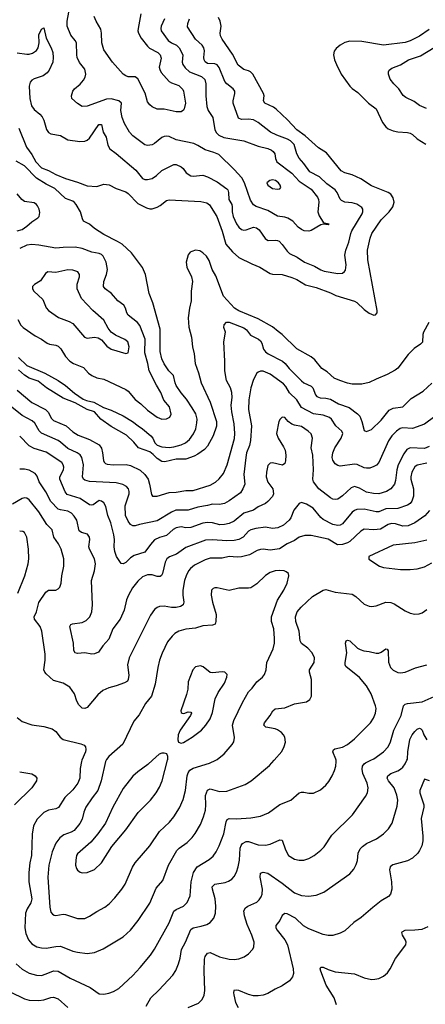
# Model space of a CAD drawing. Header units: inches. Extents: x 884691 to 1028259, y 526745 to 653629.
# Tile 56 of 241: x 912750 to 916117, y 597975 to 606143. Entities that reach past the tile are written whole.
import ezdxf

# ---------------------------------------------------------------- set-up
doc = ezdxf.new("R2010")
doc.units = ezdxf.units.IN
doc.header["$MEASUREMENT"] = 0
doc.layers.add('A9519', color=7, linetype='Continuous')
doc.layers.add('A9610', color=7, linetype='Continuous')

msp = doc.modelspace()

# ---------------------------------------------------------------- linework, layer by layer
at = {"layer": 'A9519', "color": 6}
for points, elevation in [([(912720.2, 598310), (912770, 598267.2), (912830, 598233.5), (912890, 598216.6), (912930, 598215.2), (912970, 598226.8), (913030, 598252.9), (913070, 598250), (913170, 598191.4), (913334.4, 598114.4), (913410, 598063.1), (913450, 598058.8), (913490, 598066.7), (913530, 598082.2), (913572.3, 598107.7), (913690, 598215.7), (913750, 598281), (913835.9, 598384.1), (913868.2, 598431.8), (913990, 598650.5), (914030, 598747), (914050, 598762.2), (914109.3, 598790.7), (914139.6, 598820.4), (914165.2, 598874.8), (914172.6, 598990), (914192.6, 599070), (914223.8, 599116.2), (914323.8, 599176.2), (914355.4, 599204.6), (914381.2, 599238.8), (914407.3, 599290), (914443.9, 599390), (914464.7, 599490), (914472.3, 599507.7), (914490, 599516.9), (914550, 599514.4), (914670, 599521.2), (914750, 599535.3), (914816.2, 599563.8), (914908.2, 599631.8), (915001.4, 599670), (915070, 599728.6), (915090, 599735.6), (915110, 599735.8), (915150, 599726), (915190, 599726.2), (915246.5, 599753.5), (915290, 599791.9), (915316.6, 599823.4), (915344.7, 599870), (915364.3, 599915.7), (915373.9, 599950), (915377.6, 599990), (915375.8, 600000)], 2700), ([(913267, 600000), (913262.8, 599990), (913252.4, 599930), (913250.4, 599850), (913234, 599810), (913190, 599753.2), (913125, 599690), (913072.1, 599607.9), (913050, 599595.7), (912990, 599585.6), (912950, 599566.4), (912894.5, 599510), (912865, 599455), (912853.6, 599386.4), (912848.4, 599210), (912833.2, 599150), (912825.6, 599070), (912827.2, 598990), (912849.7, 598850), (912842.4, 598817.6), (912812.6, 598767.4), (912798.2, 598730), (912793.7, 598610), (912801.6, 598561.6), (912823.7, 598510), (912850, 598478.3), (912892.7, 598452.7), (912930, 598443.5), (912970, 598441.9), (913050, 598455.7), (913090, 598457.1), (913190, 598417.5), (913230, 598406.8), (913310, 598395.8), (913370, 598405.6), (913443.8, 598436.2), (913610, 598535.6), (913670, 598590.5), (913734.4, 598670), (913830, 598814.6), (913882.2, 598937.8), (913938.9, 599001.1), (913986.6, 599130), (914055.6, 599250), (914073.3, 599270), (914141.1, 599318.9), (914181.4, 599358.6), (914207.6, 599392.4), (914250, 599468.2), (914276.5, 599530), (914293.1, 599586.9), (914295.8, 599630), (914291.7, 599708.3), (914308.1, 599751.9), (914330, 599761.3), (914410, 599741), (914470, 599742), (914622, 599798), (914670.7, 599829.3), (914823.9, 599956.1), (914862.8, 600000)], 2800), ([(913467.1, 600000), (913462.3, 599990), (913427.5, 599830), (913399.9, 599750), (913350.8, 599689.2), (913299, 599610), (913283.5, 599570), (913269.1, 599510), (913250, 599476.1), (913203, 599417), (913177.3, 599402.7), (913117.9, 599382.1), (913082.6, 599357.4), (913049.2, 599310.8), (913020.3, 599239.7), (912991.8, 599130), (912983.9, 599030), (913001.3, 598781.3), (913010, 598740.2), (913022.7, 598722.7), (913035.4, 598715.4), (913050, 598713.1), (913110, 598724.3), (913130, 598721.5), (913230, 598686.4), (913290, 598688.3), (913330, 598705.2), (913390, 598745.8), (913457.8, 598782.2), (913493, 598810), (913540.5, 598859.5), (913598.4, 598930), (913627, 598973), (913687.1, 599112.9), (913708.7, 599150), (913830, 599290.1), (913910.2, 599410), (913993.8, 599486.2), (914030.1, 599529.9), (914075.5, 599604.5), (914106, 599674), (914126.3, 599750), (914141.3, 599870), (914150, 599896.1), (914163.2, 599916.8), (914190, 599934.2), (914324.5, 599975.5), (914379.2, 600000)], 2900), ([(913853.2, 600000), (913814.9, 599965.1), (913730, 599903.8), (913690, 599868.8), (913610, 599765), (913523.8, 599610), (913461.5, 599478.5), (913399.9, 599390), (913340.2, 599319.8), (913230, 599223.9), (913222.1, 599210), (913215, 599170), (913214.1, 599130), (913221.4, 599101.4), (913230, 599087.9), (913252.4, 599072.4), (913270, 599066.4), (913310, 599067.8), (913370, 599093.3), (913430, 599148.1), (913516, 599284), (913630, 599422.8), (913734.4, 599565.6), (913835.9, 599670), (913882.6, 599730), (913910, 599775.9), (913932.6, 599830), (913975.9, 600000)], 3000), ([(913801.2, 597958.8), (913838, 598030), (913906.3, 598093.7), (914021.6, 598218.4), (914045.1, 598254.9), (914069.7, 598310), (914083, 598357), (914094.1, 598430), (914126.8, 598490), (914170, 598595.7), (914190.1, 598609.9), (914257.5, 598622.5), (914302.3, 598637.7), (914330, 598654.4), (914361.7, 598690), (914376.1, 598730), (914378.8, 598790), (914372.9, 598850), (914349.3, 598930), (914349.2, 598950), (914370, 598972), (914454.8, 598985.2), (914484.2, 598995.8), (914510, 599013.1), (914530, 599034.7), (914549.6, 599070.4), (914563.4, 599116.6), (914574, 599170), (914581.3, 599270), (914588, 599292), (914600.8, 599310), (914630, 599326.2), (914650, 599326.5), (914730, 599298.1), (914790, 599294.4), (914830, 599303.8), (914910, 599339.6), (914930, 599335.6), (914956.3, 599256.3), (914980.6, 599210), (915030, 599180.1), (915070, 599169.7), (915110, 599170.8), (915150, 599183.8), (915193.9, 599210), (915250, 599252.9), (915277.2, 599282.8), (915340.8, 599379.2), (915514, 599546), (915621.4, 599698.6), (915636.7, 599730), (915643.9, 599770), (915635, 599810), (915599.7, 599890), (915593.6, 599926.4), (915596.1, 599950), (915609.7, 599970), (915621.7, 599978.3), (915665.8, 600000)], 2600), ([(914150, 597950.1), (914234.2, 597985.8), (914264.7, 598015.3), (914280.9, 598050), (914287.6, 598090), (914281.1, 598250), (914284.3, 598350), (914290, 598371.4), (914310, 598400.6), (914330, 598404.5), (914410, 598369.8), (914490, 598349.7), (914530, 598346.6), (914570, 598352.9), (914613.8, 598370), (914650, 598394.4), (914681.3, 598430), (914692.5, 598450), (914697, 598490), (914676.8, 598550), (914637.6, 598637.6), (914617.4, 598710), (914611.1, 598750), (914623.7, 598776.3), (914643.9, 598790), (914718.2, 598821.8), (914739.2, 598840.8), (914754.3, 598865.7), (914761.7, 598890), (914764.3, 598930), (914746.2, 599030), (914750, 599061.9), (914770, 599072.2), (914810, 599061.8), (914930, 598980.9), (915030, 598900.2), (915090, 598878.4), (915148.3, 598871.7), (915210, 598879.6), (915274.3, 598905.7), (915490, 599056.8), (915522.9, 599097.1), (915544.4, 599135.6), (915552.9, 599167.1), (915559, 599230), (915575.5, 599264.6), (915595.5, 599284.5), (915630, 599308.3), (915711.6, 599348.4), (915770, 599389.7), (915810.2, 599429.8), (915841.1, 599478.9), (915882.4, 599617.6), (915890.2, 599670), (915881.1, 599710), (915858.4, 599770), (915811.5, 599830), (915801.8, 599850), (915806.2, 599870), (915830, 599890.7), (915888.1, 599911.9), (915910, 599924.7), (915930, 599941.6), (915950, 599968.8), (915964.2, 600000)], 2500), ([(912750, 599904.6), (912850, 599886.5), (912879.2, 599870), (912892, 599850), (912890.5, 599830), (912851, 599770), (912708, 599630)], 2700), ([(916151.5, 599828.5), (916110, 599841.8), (916072.2, 599750), (916070.3, 599730), (916103.9, 599630), (916103.6, 599610), (916083.1, 599516.9), (916096.6, 599370), (916095.7, 599330), (916087.4, 599290), (916070, 599250.1), (916055.7, 599230), (916010, 599187), (915970, 599166.3), (915846.7, 599133.3), (915825.1, 599114.9), (915820.5, 599090), (915837.3, 598990), (915839.6, 598930), (915829, 598890), (915811.4, 598870), (915750, 598832.9), (915680.3, 598779.7), (915585.3, 598694.7), (915525, 598655), (915450, 598585), (915410, 598564.6), (915350, 598546.4), (915310, 598545.7), (915270, 598553.2), (915150, 598600.4), (915107, 598627), (915040.2, 598690), (914970, 598726.6), (914950, 598729.4), (914930, 598711.2), (914910, 598670.5), (914877.4, 598630), (914876.8, 598610), (914886.4, 598590), (914951.2, 598510), (914972.1, 598470), (915020.1, 598270), (915022.1, 598230), (915015.8, 598204.2), (914989, 598171), (914930, 598129.7), (914870, 598101.1), (914810, 598065.6), (914770, 598051.8), (914730, 598045.4), (914690, 598045.5), (914650, 598055.8), (914570, 598089), (914550, 598093.1), (914528.7, 598090), (914524.4, 598070), (914526.7, 598053.3), (914542.6, 597990), (914564.3, 597950)], 2400), ([(915380.6, 597970), (915360.2, 598030), (915295, 598135), (915249.2, 598250), (915245.1, 598270), (915250, 598282.7), (915270, 598282.1), (915310, 598263.9), (915370, 598245.7), (915530, 598228.5), (915610, 598195.8), (915670, 598182.5), (915697.3, 598182.7), (915732.4, 598190), (915770.7, 598209.3), (915803.8, 598236.2), (915826.2, 598270), (915870, 598356.6), (915955.2, 598470), (915958.3, 598490), (915953.6, 598506.4), (915927.4, 598550), (915921.2, 598570), (915924.7, 598575.3), (915950.3, 598589.7), (916030, 598591.8), (916090, 598599.2), (916139.8, 598620.2)], 2300), ([(912670, 598077.7), (912790, 598019.5), (912830, 598009.1), (912910, 598006.3), (912950, 598012.8), (913010, 598033.2), (913030, 598035.8), (913070, 598021.2), (913150.6, 597950)], 2600)]:
    msp.add_lwpolyline(points, dxfattribs=dict(at, elevation=elevation))
at = {"layer": 'A9610', "color": 6}
for points, elevation in [([(913951, 606150), (913924.6, 606090), (913920.5, 606070), (913924.1, 606050), (913983.6, 605970), (914010, 605950.6), (914052.4, 605930), (914074.8, 605910), (914103.4, 605850), (914099.7, 605790), (914104.1, 605770), (914122.5, 605742.5), (914160.5, 605710), (914258.3, 605670), (914286.7, 605646.7), (914295.7, 605610), (914295, 605510), (914302.9, 605422.9), (914314.6, 605390), (914353, 605330), (914371.2, 605230), (914383.7, 605203.7), (914404.3, 605184.3), (914445.3, 605165.3), (914610, 605137.3), (914730, 605092.2), (914810, 605074), (914839.7, 605059.7), (914854.6, 605050), (914867.9, 605030), (914872.6, 604990), (914884.8, 604964.8), (915010, 604869.5), (915070, 604801.9), (915170, 604737.3), (915222.6, 604670), (915231.5, 604650), (915234.1, 604630), (915224.7, 604550), (915235.8, 604515.8), (915270, 604462), (915276.9, 604456.9), (915318, 604450), (915310, 604441.3), (915270, 604446.2), (915250, 604440.7), (915170, 604394.8), (915150, 604388.9), (915111.8, 604391.8), (915090, 604401.4), (915062.4, 604422.4), (915018.7, 604470), (914977, 604497), (914950, 604505.5), (914890, 604513.2), (914810, 604560.9), (914713.3, 604593.3), (914690, 604607.2), (914664.8, 604644.8), (914617.2, 604790), (914594.6, 604830), (914530, 604899.9), (914403.2, 605023.2), (914361.7, 605041.7), (914290, 605062.9), (914230, 605100.3), (914195.9, 605115.9), (914050, 605145.2), (913990, 605172.3), (913970, 605176.6), (913950, 605174.8), (913930, 605166.4), (913870, 605114.2), (913850, 605105.1), (913810, 605099.1), (913790, 605104.8), (913690, 605178.2), (913662.9, 605210), (913621.5, 605281.5), (913600.7, 605330), (913589.5, 605389.5), (913595.6, 605450), (913572.5, 605470), (913510, 605484.7), (913470, 605483.5), (913310, 605426.6), (913270, 605422.1), (913230, 605446.9), (913182.3, 605490), (913179, 605510), (913190.4, 605550), (913205.2, 605570), (913251.3, 605608.7), (913279.2, 605640.8), (913294.7, 605665.3), (913300.2, 605690), (913291, 605731), (913246.7, 605786.7), (913227.7, 605827.7), (913223.4, 605850), (913221.4, 605950), (913211.4, 605970), (913174.3, 606014.3), (913143.6, 606090), (913144.7, 606130), (913167.2, 606250)], 2500), ([(913756.3, 606190), (913733.9, 606070), (913731.7, 606050), (913735.9, 606030), (913758.7, 605990), (913810, 605922.8), (913827.6, 605907.6), (913896.4, 605870), (913917.3, 605850), (913924.1, 605824.1), (913908.8, 605750), (913912.3, 605730), (913924.8, 605704.8), (913989.8, 605629.8), (914010, 605618.5), (914070, 605598), (914104.3, 605564.3), (914110.8, 605550), (914125.7, 605450), (914116.5, 605403.5), (914109.1, 605390.9), (914090, 605378.8), (914050, 605378.5), (913950, 605401.1), (913890, 605401.2), (913850, 605418.4), (913830, 605435.1), (913810, 605462.5), (913792.9, 605532.9), (913730, 605653.3), (913710, 605668.6), (913650, 605668.9), (913630, 605675.7), (913610, 605689.7), (913520.7, 605790), (913450, 605891.3), (913430.8, 605950.8), (913430.6, 606030), (913424.6, 606064.6), (913385.1, 606130), (913368.7, 606170)], 2600), ([(912730, 605866.9), (912810, 605855.3), (912830, 605855.6), (912856.2, 605863.8), (912890, 605887.2), (912904.6, 605910), (912911.7, 605950), (912910, 606017.1), (912930, 606063.3), (912950, 606073.8), (912971.2, 605990), (913010.3, 605910), (913024.1, 605870), (913028.7, 605828.7), (913024.2, 605790), (912995.6, 605724.4), (912979.5, 605700.5), (912943.8, 605676.2), (912870, 605652.9), (912850, 605640.9), (912836.1, 605623.9), (912829.2, 605590), (912834.7, 605490), (912848, 605428), (912870, 605396.6), (912918.3, 605358.3), (912936.9, 605336.9), (912949.5, 605309.5), (912971.6, 605231.6), (912990, 605205.7), (913010, 605196.1), (913090, 605181.1), (913150, 605144.7), (913250, 605131.7), (913290, 605134.2), (913310, 605142.2), (913330, 605160.8), (913408.1, 605271.9), (913430, 605272.8), (913444.2, 605210), (913467.5, 605167.5), (913483.1, 605103.1), (913498.7, 605070), (913550, 605032.8), (913714.8, 604894.8), (913770, 604825.9), (913790, 604817.6), (913810, 604815.8), (913850, 604826), (913886.6, 604850), (913929, 604891), (914030, 604941.8), (914050, 604940.7), (914090, 604921.5), (914107.5, 604907.5), (914132, 604872), (914170, 604848.6), (914190, 604845.5), (914270, 604852.7), (914310, 604838.5), (914390, 604796.4), (914470, 604740.2), (914478.3, 604730), (914484.1, 604710), (914486, 604650), (914509.8, 604610), (914514.9, 604590), (914513.9, 604550), (914521.9, 604510), (914550, 604450.5), (914570, 604420.8), (914590, 604402), (914610, 604396.9), (914630, 604400.6), (914690, 604421), (914716.3, 604416.3), (914738.8, 604398.8), (914788.6, 604328.6), (914799.5, 604319.5), (914812.3, 604312.3), (914873.2, 604313.2), (914890, 604311.7), (914904.4, 604304.4), (914930, 604279.1), (914970, 604221.4), (914990, 604202.7), (915052.4, 604172.4), (915115.4, 604130), (915197, 604097), (915250, 604066.6), (915277.4, 604057.4), (915390, 604035.9), (915430, 604040.7), (915447.1, 604052.9), (915454.1, 604065.9), (915459.6, 604110), (915450, 604190), (915456, 604230), (915483.1, 604296.9), (915498.8, 604370), (915507.2, 604390), (915591.6, 604531.6), (915598.5, 604550), (915598.6, 604570), (915590, 604585.8), (915550, 604612.9), (915510, 604623.2), (915450.1, 604630.1), (915422.3, 604642.3), (915410, 604654.6), (915385.5, 604710), (915370, 604730.8), (915299.9, 604779.9), (915239.2, 604839.2), (915159.4, 604879.4), (915109.1, 604949.1), (915070, 604992.8), (915051.1, 605031.1), (915028.4, 605108.4), (914998.9, 605138.9), (914972.6, 605152.6), (914884, 605184), (914830.9, 605210), (914728.8, 605290), (914690, 605312.2), (914650, 605318.2), (914590, 605313.3), (914565.1, 605325.1), (914523.4, 605450), (914522.3, 605470), (914535.9, 605530), (914535.2, 605550), (914522.3, 605570), (914470, 605609.2), (914454.2, 605630), (914405.6, 605745.6), (914390, 605768.5), (914370, 605776.8), (914310, 605779.1), (914290, 605793.5), (914281.6, 605810), (914278.9, 605830), (914284.9, 605884.9), (914279.2, 605910), (914265.2, 605930), (914210, 605982.3), (914143.2, 606083.2), (914145.6, 606110), (914161, 606150)], 2400), ([(912741.9, 605241.9), (912806.2, 605086.2), (912850, 605024.2), (912883.8, 604963.8), (912930, 604913.9), (912990, 604890.8), (913050, 604858.9), (913130, 604825.7), (913230, 604796), (913310, 604764.2), (913390, 604758.7), (913450, 604777.2), (913492.5, 604772.5), (913550, 604741), (913630, 604713.8), (913650, 604700.2), (913730, 604618.4), (913802, 604582), (913830, 604573.1), (913850, 604573.4), (913891.7, 604588.3), (913917.5, 604602.5), (913970, 604643.3), (913990, 604648.6), (914254.6, 604634.6), (914304.4, 604624.4), (914325.6, 604605.6), (914385.5, 604510), (914430, 604389.3), (914460, 604280), (914516.2, 604216.2), (914570, 604168.6), (914676.8, 604116.8), (914744.2, 604090), (914830, 604037.5), (914850, 604032.6), (914930, 604029.2), (915010, 604004.1), (915050, 603987.5), (915123.7, 603943.7), (915210, 603920.8), (915330, 603876.9), (915374.4, 603854.4), (915530, 603808), (915550, 603797.1), (915610, 603739.1), (915650, 603708.8), (915690, 603691.2), (915704.5, 603695.5), (915716.8, 603710), (915717.3, 603730), (915639.7, 604150), (915637.5, 604230), (915659, 604330), (915673.7, 604370), (915750, 604482.9), (915817.8, 604550), (915847.1, 604590), (915859, 604630), (915850, 604664.8), (915830, 604694.1), (915809.8, 604709.8), (915670, 604765.2), (915581.6, 604821.6), (915510, 604856.7), (915450, 604873.1), (915417.5, 604890), (915297.2, 605037.2), (915230, 605080.9), (915119.5, 605179.5), (915050.7, 605230), (914972.9, 605312.9), (914879.4, 605399.4), (914855.8, 605415.8), (914785.2, 605450), (914774.6, 605470), (914778.8, 605510), (914775.3, 605530), (914684.2, 605690), (914666.8, 605710), (914650, 605719.3), (914609.9, 605730), (914564.4, 605764.4), (914516.9, 605856.9), (914430, 605979.8), (914417, 606010), (914415, 606030), (914422, 606090), (914414, 606130), (914399.8, 606159.8)], 2300), ([(916150, 606062), (916070, 606006.7), (915990, 605968.1), (915950, 605954.6), (915770, 605930.3), (915590, 605961.3), (915490, 605964.9), (915450, 605952.6), (915409.2, 605930), (915375.8, 605904.2), (915359.6, 605880.4), (915356, 605850), (915364.2, 605810), (915378.6, 605770), (915418.4, 605690), (915490, 605591.7), (915510, 605571.2), (915558.1, 605538.1), (915646.6, 605450), (915710, 605402.1), (915762.5, 605290), (915790, 605253.4), (915810, 605238.2), (915850, 605220), (915890, 605212.2), (915970, 605207.6), (915990, 605202.5), (916010, 605190.2), (916050, 605154.7), (916122, 605110)], 2300), ([(916127, 605407), (916069.6, 605429.6), (916023.5, 605463.5), (915956.4, 605496.4), (915934.5, 605514.5), (915896.3, 605570), (915855.4, 605610), (915825.2, 605650), (915810.8, 605690), (915810.6, 605710), (915816.2, 605723.8), (915838.7, 605741.3), (915910, 605768.7), (915978.5, 605810), (916076.4, 605843.6), (916190, 605910.9)], 2400), ([(912739.1, 603339.1), (912810, 603274.1), (912958.9, 603210), (913069.4, 603150), (913130, 603109), (913204.3, 603044.3), (913276, 602996), (913304, 602984), (913364.6, 602970), (913446.6, 602926.6), (913510, 602905), (913610, 602855.5), (913686, 602810), (913732.3, 602772.3), (913770, 602748.9), (913839.9, 602690), (913855.4, 602670), (913871.5, 602631.5), (913892.7, 602612.7), (913930, 602598.8), (913990, 602594.8), (914030, 602600.1), (914090, 602616.8), (914126.2, 602633.8), (914160, 602660), (914193.8, 602706.2), (914211.6, 602750), (914221.7, 602798.3), (914222.8, 602830), (914212.3, 602872.3), (914183.1, 602923.1), (914134.1, 602994.1), (914090, 603046.1), (914050, 603107.9), (914040.1, 603130), (914025.8, 603190), (913988.6, 603230), (913950, 603289.2), (913929.8, 603330.2), (913915.5, 603390), (913916.5, 603576.5), (913854.3, 603794.3), (913825.9, 603870), (913793.9, 604030), (913770, 604086), (913678, 604210), (913599.5, 604279.5), (913563.1, 604303.1), (913450, 604359.8), (913370, 604410), (913330, 604445.4), (913281.2, 604470), (913270.8, 604490.8), (913253.8, 604550), (913220.3, 604610), (913206.3, 604626.3), (913190, 604637), (913130, 604660.1), (913041.6, 604741.6), (912970, 604776.9), (912890, 604829.2), (912790.9, 604930.9), (912720.1, 604970)], 2300), ([(912730, 604390.3), (912770, 604402.8), (912809.5, 604430), (912850, 604466.2), (912901.7, 604498.3), (912911.9, 604510), (912917.3, 604542.7), (912912.3, 604570), (912898.3, 604598.3), (912890, 604610.3), (912870, 604622.3), (912790, 604634.9), (912767.6, 604650), (912730, 604697.8)], 2400), ([(912735.9, 603655.9), (912760.2, 603610), (912777.9, 603590), (912879, 603519), (912932.3, 603492.3), (912978.3, 603458.3), (912996.6, 603450), (913050, 603441.9), (913070, 603433.2), (913091.1, 603411.1), (913130, 603347.5), (913166.4, 603310), (913195.8, 603290), (913278.5, 603258.5), (913322.7, 603210), (913349.7, 603190), (913390, 603172.4), (913450, 603159.8), (913630, 603076.4), (913650, 603060.5), (913710, 602991.8), (913756.2, 602956.2), (913810, 602904.7), (913890, 602845.3), (913930, 602830.3), (913970, 602830.9), (913995.7, 602844.3), (914006.8, 602870), (913993.3, 602930), (913946.7, 602986.7), (913921.3, 603050), (913884.7, 603110), (913824.1, 603230), (913813.5, 603290), (913790, 603378.4), (913792.2, 603492.2), (913746.3, 603606.3), (913728.2, 603630), (913650.4, 603690.4), (913638.7, 603710), (913627.2, 603750), (913613.4, 603773.4), (913563.8, 603810), (913512.3, 603870), (913458.8, 603910), (913444.9, 603930), (913447.9, 603970), (913470.6, 604030), (913479, 604070), (913467.7, 604130), (913442.1, 604182.1), (913430, 604193.8), (913410, 604202.7), (913350, 604213.7), (913270, 604244.6), (913210, 604254.3), (913110, 604253.8), (913050, 604247.5), (912910, 604272.4), (912850, 604278), (912808.4, 604271.6), (912750, 604244)], 2400), ([(916146.4, 603630), (916102.9, 603550), (916096.7, 603530), (916092.8, 603467.2), (916078.4, 603450), (916025.9, 603414.1), (915974.9, 603365.1), (915888, 603252), (915865.6, 603234.4), (915801.4, 603198.6), (915710, 603162.1), (915650, 603131.9), (915590, 603118.5), (915510, 603119.7), (915470, 603127.8), (915407.6, 603150), (915361.8, 603170), (915301.6, 603221.6), (915257.7, 603250), (915200.3, 603320.3), (915170, 603347.2), (915050, 603413.4), (914930, 603532.3), (914895.4, 603555.4), (914850, 603594.4), (914730, 603662.2), (914570, 603727.2), (914534.6, 603750), (914443.1, 603850), (914378.5, 604018.5), (914348.6, 604070), (914324.1, 604144.1), (914300, 604180), (914270, 604209.2), (914244.2, 604224.2), (914210, 604229.6), (914179.3, 604220.7), (914166.3, 604213.7), (914147.6, 604192.4), (914132.5, 604130), (914138.8, 604090), (914176.1, 604010), (914183.6, 603970), (914173.9, 603890), (914173.3, 603810), (914159.1, 603750), (914149.2, 603670), (914152.9, 603592.9), (914177.4, 603510), (914185.3, 603430), (914198.2, 603370), (914208, 603290), (914234.5, 603214.5), (914257.3, 603130), (914330.7, 602970.7), (914382.5, 602810), (914384.7, 602770), (914355.1, 602690), (914310, 602606.3), (914284, 602576), (914230, 602539.3), (914197.7, 602522.3), (914130, 602497.7), (914050, 602495.9), (913955.4, 602475.4), (913930, 602478.4), (913890, 602502.7), (913857.2, 602537.2), (913830, 602557.6), (913737.7, 602590), (913697.4, 602637.4), (913636, 602696), (913510, 602768.5), (913423.6, 602830), (913370, 602888.6), (913309.8, 602910), (913210, 602965.7), (913110, 603002.5), (912973.3, 603090), (912903.9, 603144), (912830, 603169.5), (912790, 603192.7), (912739, 603239)], 2300), ([(912730, 603068.2), (912850, 602966.5), (912963.5, 602910), (912986, 602886), (913015.4, 602835.4), (913030, 602819.2), (913134.8, 602774.8), (913190, 602724.9), (913235.7, 602695.7), (913330, 602660.4), (913410, 602615), (913428.8, 602588.8), (913438.9, 602550), (913446.3, 602486.3), (913451.4, 602471.4), (913462.4, 602462.4), (913476.5, 602456.5), (913530, 602449.6), (913633.8, 602453.8), (913670, 602443.6), (913750, 602405.7), (913787.6, 602370), (913815.5, 602330), (913828.1, 602290), (913844.5, 602204.5), (913853.7, 602190), (913890, 602190.2), (913990, 602220.2), (914050, 602224.5), (914130, 602237.5), (914190, 602237.8), (914330, 602281.8), (914374.8, 602305.2), (914407.2, 602332.8), (914440.7, 602379.3), (914472, 602450), (914531.9, 602668.1), (914535.6, 602710), (914531.1, 602790), (914510.4, 602890), (914504.3, 602944.3), (914513.1, 603010), (914512.2, 603050), (914500.1, 603090), (914466.5, 603150), (914451.9, 603230), (914452.8, 603310), (914445.6, 603470), (914457.9, 603550), (914445.3, 603590), (914447.6, 603612.4), (914467.4, 603632.6), (914490, 603633.1), (914610, 603587.3), (914632.4, 603570), (914665.7, 603525.7), (914733.3, 603493.3), (914750, 603478.8), (914760.1, 603460.1), (914774.2, 603410), (914790, 603386.2), (914812.5, 603370), (914931, 603310), (914954.9, 603290), (914987.5, 603250), (915090, 603147.2), (915110, 603131.4), (915170, 603103.6), (915183, 603090), (915205.1, 603030), (915217.2, 603017.2), (915245.2, 603005.2), (915290, 603002.9), (915330, 602993.9), (915396.7, 602956.7), (915484.5, 602924.5), (915553.1, 602873.1), (915572.7, 602852.7), (915590.8, 602810.8), (915610, 602735.8), (915630, 602726.5), (915670, 602742.1), (915750, 602821.9), (915816.3, 602903.8), (915850, 602920.8), (915930.1, 602930), (915998.6, 603001.4), (916098.6, 603061.4), (916170, 603126.3)], 2400), ([(916270, 602906.7), (916110, 602787.3), (916010, 602750.7), (915930, 602757.2), (915909.5, 602750.5), (915878.4, 602730), (915838.7, 602690), (915811.9, 602650), (915730, 602469.1), (915711.3, 602448.7), (915690, 602435.7), (915656.2, 602423.8), (915630, 602421.2), (915610, 602424.7), (915552, 602451.9), (915530, 602456.9), (915410, 602439), (915390, 602445.8), (915370, 602459.5), (915348.7, 602490), (915344.5, 602510), (915348.5, 602548.5), (915366.9, 602590), (915419.9, 602670), (915431.6, 602710), (915425.3, 602730), (915373.8, 602773.8), (915338.3, 602830), (915322.5, 602842.5), (915270, 602861.9), (915190, 602872.2), (915090, 602925.2), (915050.2, 602990.2), (914990, 603046.8), (914959.9, 603099.9), (914940.7, 603120.7), (914830, 603201.3), (914770, 603226.2), (914750, 603226.9), (914730, 603220.1), (914718.5, 603210), (914690, 603159.3), (914670, 603090), (914653, 602990), (914648.4, 602910), (914673.5, 602773.5), (914666.9, 602653.1), (914657.1, 602610), (914634.2, 602550), (914626.6, 602510), (914611.9, 602370), (914618.2, 602290), (914603.2, 602250), (914582, 602218), (914490, 602151), (914450, 602128.6), (914410, 602120.3), (914350, 602122.6), (914308.3, 602111.7), (914230, 602100.2), (914150, 602075.5), (914046.5, 602073.5), (914010, 602058.8), (913890, 601986), (913744.3, 601955.7), (913710, 601943), (913690, 601942.9), (913670, 601956.3), (913650, 601984.1), (913629.1, 602030), (913626.7, 602110), (913657.6, 602210), (913658.7, 602230), (913652.8, 602250), (913637, 602270), (913607.7, 602287.7), (913550, 602301.3), (913330, 602311.3), (913290, 602322.1), (913279.6, 602330), (913270.4, 602350), (913279.4, 602450), (913266.3, 602510), (913252.6, 602532.6), (913226.9, 602550), (913150, 602585.2), (913090, 602639), (913070.9, 602650.9), (912932.2, 602712.2), (912911.5, 602731.5), (912874.7, 602794.7), (912855, 602815), (912770, 602859.4), (912630, 602971.6)], 2500), ([(916150, 602603.5), (916110, 602584.8), (915990, 602591.6), (915962.8, 602577.2), (915938.5, 602541.5), (915890.5, 602449.4), (915880.9, 602410), (915870, 602320.2), (915860.4, 602290), (915830, 602252.3), (915795.3, 602230), (915730, 602211), (915687.5, 602212.5), (915630, 602223), (915570, 602256.8), (915530, 602270), (915500.6, 602259.4), (915430, 602193), (915390, 602165.4), (915370, 602161.5), (915350, 602165.2), (915330, 602175.8), (915232.8, 602250), (915189.7, 602310), (915182.2, 602330), (915190, 602410), (915183, 602530), (915170, 602590), (915181.6, 602670), (915168.3, 602708.3), (915145.8, 602730), (915090, 602768.5), (915030, 602779.8), (915008.2, 602788.2), (914979.9, 602810), (914950, 602843.4), (914930, 602844.9), (914911.3, 602828.7), (914902.1, 602810), (914881.2, 602710), (914894.7, 602670), (914940.8, 602600.8), (914953.2, 602573.2), (914960.7, 602530), (914956.3, 602483.7), (914950, 602460.9), (914932, 602448), (914850, 602467.6), (914830, 602464.1), (914810, 602445.7), (914797.8, 602390), (914796.3, 602350), (914810, 602307), (914850.3, 602250), (914856.3, 602210), (914850, 602188.6), (914810, 602146.3), (914790, 602129.7), (914730, 602101.4), (914690, 602075), (914610, 602050.1), (914530, 601981.7), (914490, 601962.2), (914450, 601954.2), (914412.6, 601952.6), (914350, 601969.5), (914310, 601971.3), (914270, 601965.8), (914170, 601931.1), (914130, 601928.5), (914090, 601934.8), (914050, 601928.6), (914025.5, 601914.5), (913970, 601864), (913910, 601846.2), (913870, 601828.3), (913834.7, 601790), (913790, 601725.2), (913701.5, 601698.5), (913670, 601678.5), (913630, 601641.3), (913610, 601628.9), (913591.2, 601631.2), (913552.7, 601690), (913538.9, 601730), (913534.9, 601770), (913537.9, 601830), (913532.7, 601870), (913505.4, 601970), (913482.8, 602030), (913465.4, 602105.4), (913450, 602134), (913430, 602149.3), (913410, 602153.1), (913360.8, 602119.2), (913350, 602115), (913330, 602119), (913252, 602172), (913145, 602205), (913127, 602227), (913082.5, 602330), (913084.3, 602350), (913112.6, 602410), (913115.5, 602430), (913111.7, 602450), (913099.3, 602470), (912970, 602556.4), (912870, 602584.5), (912830, 602607), (912750, 602687.9)], 2600), ([(916130, 602463.1), (916050, 602446.2), (916030, 602434.2), (916006.1, 602390), (915996.7, 602350), (915997.9, 602330), (916019.6, 602250), (916019.5, 602190), (916006.3, 602150), (915990.5, 602130), (915970, 602114.9), (915890, 602089.3), (915790, 602084.5), (915730, 602060.2), (915710, 602059.2), (915610, 602081.7), (915550, 602080.7), (915530, 602072.7), (915510, 602056.6), (915430, 601960.1), (915410, 601949.3), (915390, 601947.5), (915350, 601954.7), (915270, 601997.2), (915250, 602013), (915186.5, 602090), (915130, 602125), (915090, 602138.9), (915070, 602130.4), (915024.8, 602075.2), (915001.9, 602010), (914988, 601990), (914940.8, 601950), (914893.7, 601926.3), (914850, 601921.2), (914790, 601932.4), (914710, 601922.1), (914670, 601910.8), (914650, 601898.8), (914604.2, 601850), (914570, 601829.5), (914530, 601821.5), (914470, 601819.3), (914350, 601827.6), (914293.5, 601826.5), (914130, 601765.6), (914050.7, 601710), (913993, 601687), (913971.3, 601670), (913957.9, 601642.1), (913936.6, 601550), (913927.8, 601532.2), (913916.3, 601523.7), (913890, 601523.6), (913850, 601537), (913810, 601536.5), (913770, 601521.2), (913730, 601484.6), (913687.5, 601430), (913653.1, 601370), (913637.9, 601330), (913616.4, 601243.6), (913584.3, 601170), (913523.9, 601090), (913490, 601003.4), (913440.4, 600950), (913404, 600896), (913370, 600881.4), (913350, 600880.4), (913290, 600891.6), (913230, 600886), (913210, 600890), (913199.8, 600910), (913196.4, 600970), (913166.6, 601110), (913174.9, 601125.1), (913188.1, 601131.9), (913270, 601143.7), (913302.3, 601157.7), (913333.3, 601190), (913349.5, 601230.5), (913353.9, 601290), (913346.8, 601490), (913372.2, 601570), (913380.7, 601630), (913371.5, 601670), (913329.1, 601750), (913324.1, 601770), (913332, 601830), (913329.9, 601850), (913313.8, 601873.8), (913263.6, 601890), (913243.7, 601903.7), (913223.8, 601990), (913203.5, 602023.5), (913179, 602050), (913150, 602067), (913090, 602075.6), (913070, 602083), (913010, 602145.3), (912966.9, 602226.9), (912911.2, 602310), (912894.8, 602354.8), (912878.6, 602378.6), (912830, 602405.2), (912790, 602415), (912750, 602413.1)], 2700), ([(916150.7, 602070), (916112.8, 602027.2), (916030, 601969.3), (915974.6, 601945.4), (915930, 601942.8), (915870, 601961.4), (915835.4, 601964.6), (915810, 601956.5), (915744.3, 601915.7), (915690, 601910.6), (915610, 601915.2), (915581.2, 601898.8), (915490, 601815.5), (915470, 601802.2), (915430, 601788.3), (915387.5, 601787.5), (915310, 601833.9), (915170, 601864), (915115.8, 601864.2), (915070, 601850), (915030, 601822.1), (914970, 601795), (914905.5, 601754.5), (914830, 601742.4), (914770.3, 601749.7), (914750, 601747.6), (914721.5, 601738.5), (914656.4, 601703.6), (914590, 601685.7), (914556.1, 601683.9), (914490, 601691.2), (914430, 601676.5), (914330, 601675.7), (914290, 601662.8), (914202.3, 601617.7), (914168.4, 601591.6), (914150.8, 601570), (914130.7, 601530), (914117.3, 601490), (914103.5, 601410), (914103.7, 601370), (914112.1, 601310), (914105.9, 601290), (914084.3, 601275.7), (914050, 601266.6), (914010, 601267.4), (913950, 601278.4), (913910, 601275.7), (913890, 601267.1), (913870, 601251), (913835.9, 601204.1), (913657.8, 600850), (913643.8, 600790), (913655.4, 600704.6), (913651, 600669), (913644.2, 600655.8), (913619, 600641), (913550, 600616.4), (913490, 600601.2), (913441.7, 600578.3), (913398.6, 600541.4), (913310, 600437.8), (913290, 600428.5), (913270, 600432), (913240.1, 600460.1), (913224.2, 600490), (913205.9, 600550), (913165.2, 600605.2), (913110, 600638.5), (913030, 600660.1), (912970, 600716), (912958.5, 600730), (912951, 600750), (912960.3, 600830), (912961, 600881), (912933.7, 601070), (912920.2, 601110), (912872.4, 601170), (912870.6, 601190), (912890.2, 601230), (912910.4, 601309.6), (912966.2, 601393.8), (912990, 601411.2), (913050, 601411.2), (913070, 601420.6), (913083.8, 601436.2), (913095.2, 601470), (913101.1, 601530), (913116.3, 601610), (913116, 601670), (913093.1, 601750), (913073.7, 601793.7), (913034.2, 601850), (913019.3, 601910), (912975.1, 601955.1), (912910, 602061.5), (912830, 602159.9), (912810, 602173.7), (912790, 602176), (912770, 602171), (912690, 602125.1)], 2800), ([(912734.2, 601385.8), (912793.9, 601530), (912819.4, 601630), (912825, 601670), (912823.3, 601750), (912810.4, 601850), (912790, 601889), (912776.5, 601896.5), (912750, 601901.1)], 2900), ([(916130, 601826.1), (916030, 601802.8), (915850, 601783.7), (915649.1, 601690), (915648.5, 601668.5), (915737.4, 601610), (915770, 601597.6), (915910, 601583.2), (915990, 601581.7), (916050, 601587), (916110, 601604.1), (916170, 601636.1)], 2900), ([(914379.2, 600000), (914390, 600004.8), (914447.7, 600052.3), (914515, 600130), (914526.8, 600153.2), (914532, 600188), (914516, 600290), (914527, 600330), (914599.9, 600480.1), (914650, 600568), (914681.2, 600598.8), (914717.7, 600650), (914765.3, 600690), (914781.3, 600710), (914796.2, 600750), (914801.8, 600810), (914855.1, 600924.9), (914864.5, 600970), (914865.3, 601010), (914858.5, 601090), (914839.4, 601150), (914839.8, 601190), (914891.2, 601328.8), (914943.5, 601410), (914969.7, 601470), (914984.8, 601530), (914980.8, 601550), (914963.1, 601563.1), (914946.6, 601570), (914906.4, 601573.6), (914870, 601570.2), (914830, 601557), (914790, 601532.8), (914717.6, 601462.4), (914669.6, 601430.4), (914650, 601426.3), (914570, 601426), (914490, 601407.2), (914390, 601429.7), (914369.8, 601430.2), (914355.9, 601424.1), (914343.5, 601410), (914339.9, 601370), (914349.5, 601310), (914380.6, 601210), (914378.5, 601150), (914371.6, 601128.4), (914350, 601119), (914270, 601114.6), (914210, 601096.7), (914130, 601086.5), (914070, 601070.2), (914036.9, 601050), (914014.6, 601030), (913978.3, 600981.7), (913931.6, 600888.4), (913910.5, 600830), (913895.7, 600770), (913874, 600630), (913844.2, 600530), (913793.9, 600470), (913743, 600377), (913697.2, 600322.8), (913605.6, 600134.4), (913490, 600031.6), (913470, 600006), (913467.1, 600000)], 2900), ([(914862.8, 600000), (914927.2, 600072.8), (914946.5, 600113.5), (914955.4, 600150), (914950.3, 600190), (914940.1, 600210), (914923, 600230), (914890, 600251.8), (914870, 600260.1), (914794.7, 600274.7), (914777.6, 600290), (914782.2, 600310), (914830, 600370.1), (914852.6, 600410), (914870, 600426.7), (914950, 600434.8), (915030, 600467.1), (915130, 600483), (915157.6, 600502.4), (915171.2, 600530), (915171.1, 600670), (915154.6, 600730), (915155.1, 600750), (915193.4, 600810), (915197.5, 600850), (915178.7, 600890), (915142.3, 600930), (915089.4, 600969.4), (915077.5, 600990), (915070, 601070), (915043.3, 601150), (915039.6, 601190), (915052.1, 601230), (915085.6, 601270), (915181.2, 601358.8), (915270, 601411.6), (915290, 601415.9), (915370, 601395.2), (915510, 601377.7), (915539.4, 601359.4), (915610, 601293.1), (915650, 601276.5), (915670, 601274.7), (915710, 601281.4), (915790, 601309.8), (915830, 601309.4), (915857.5, 601297.5), (915950, 601238.2), (915990, 601220.1), (916030, 601211), (916067, 601213), (916090, 601221.6), (916130, 601251)], 2800), ([(915375.8, 600000), (915373.9, 600010), (915348.6, 600070), (915354, 600086), (915366.8, 600093.2), (915430, 600108.1), (915470, 600131.5), (915530, 600178.4), (915663.1, 600310), (915686.6, 600350), (915702.6, 600390), (915708.4, 600430), (915704.6, 600450), (915667.9, 600550), (915630, 600617.2), (915570, 600686.4), (915456.6, 600776.6), (915451.1, 600790), (915452.6, 600810), (915466.4, 600890), (915454.7, 600970), (915459.8, 600990), (915470, 600997.1), (915490, 600990.1), (915554.4, 600930), (915577.1, 600917.1), (915607.7, 600907.7), (915650, 600903.2), (915710, 600887.2), (915730, 600888), (915750, 600895.3), (915790, 600925.3), (915800.3, 600920.3), (915810, 600907.3), (915812.1, 600812.1), (915826.8, 600770), (915850, 600746.3), (915890, 600727.1), (915910, 600724.2), (915950, 600729.7), (916034.4, 600765.6), (916130, 600790.8)], 2700), ([(915665.8, 600000), (915690, 600011.9), (915770, 600068.3), (915809.8, 600110.2), (915827.6, 600152.4), (915855.7, 600250), (915917.9, 600370), (915935, 600450), (915950, 600464.1), (915968.6, 600471.4), (916090, 600485.1), (916190, 600527.3)], 2600), ([(912730, 600354.9), (912770, 600322.2), (912850, 600294.3), (912950, 600280.8), (913019, 600259), (913050, 600238.4), (913087.4, 600190), (913111.2, 600171.2), (913257.3, 600137.3), (913284.2, 600124.2), (913296, 600110), (913299.2, 600090), (913296.4, 600070), (913267, 600000)], 2800), ([(915964.2, 600000), (915968.8, 600010), (915972.1, 600070), (915989.2, 600170.8), (916007.2, 600210), (916030, 600238), (916050, 600258.6), (916070, 600265.6), (916079.5, 600259.5), (916090, 600250.1), (916104.7, 600210), (916130, 600168.9)], 2500), ([(913975.9, 600000), (913978.5, 600010), (913979.9, 600030), (913972.2, 600052.2), (913950, 600059.5), (913930, 600058.5), (913908.1, 600050), (913853.2, 600000)], 3000)]:
    msp.add_lwpolyline(points, dxfattribs=dict(at, elevation=elevation))
for points, elevation in [([(914850, 604813.2), (914826.3, 604810), (914800.8, 604790), (914809.6, 604770), (914850, 604743.4), (914890, 604735.5), (914910, 604738.9), (914919.1, 604750), (914912.3, 604770), (914898.7, 604790), (914873.8, 604810)], 2600), ([(913150, 604068.1), (913050, 604046.9), (912982.7, 604050), (912963.5, 604036.5), (912922.3, 603977.7), (912873.5, 603946.5), (912857.6, 603930), (912857.6, 603910), (912866.5, 603890), (912941.3, 603821.3), (912970, 603752.6), (912990, 603730.1), (913071.7, 603671.7), (913159.7, 603639.7), (913190, 603623.2), (913288.8, 603508.8), (913310, 603502.2), (913370, 603507.8), (913402.9, 603502.9), (913428.1, 603488.1), (913473.2, 603433.2), (913510, 603410.8), (913630, 603374.2), (913650, 603379), (913659.6, 603430), (913646.8, 603470), (913624.2, 603490), (913545.4, 603525.4), (913510.8, 603550.8), (913484.5, 603584.5), (913449.9, 603650), (913356.3, 603730), (913263, 603830), (913226, 603910), (913226, 603950), (913247.5, 604010), (913246.9, 604030), (913231.6, 604051.6), (913190, 604064.2)], 2500), ([(914250, 600782.8), (914210, 600774.1), (914186.8, 600750), (914149.6, 600650), (914146.3, 600590), (914135.7, 600544.2), (914087.7, 600410), (914090, 600396), (914098, 600390), (914111.5, 600388.5), (914150, 600400.2), (914170, 600399.3), (914175.2, 600390), (914169.1, 600370), (914081.9, 600250), (914065.9, 600210), (914064, 600170), (914069.2, 600149.2), (914090, 600140.7), (914110, 600145.7), (914182.1, 600190), (914258, 600250), (914294.4, 600290), (914330, 600343.8), (914350, 600395.8), (914373.6, 600510), (914398.8, 600561.2), (914450, 600638.4), (914470.6, 600690), (914471.5, 600711.5), (914451.7, 600730), (914430, 600733), (914350, 600723.6), (914330, 600727.3), (914274.4, 600774.4)], 3000)]:
    msp.add_lwpolyline(points, close=True, dxfattribs=dict(at, elevation=elevation))

doc.saveas('drawing.dxf')
